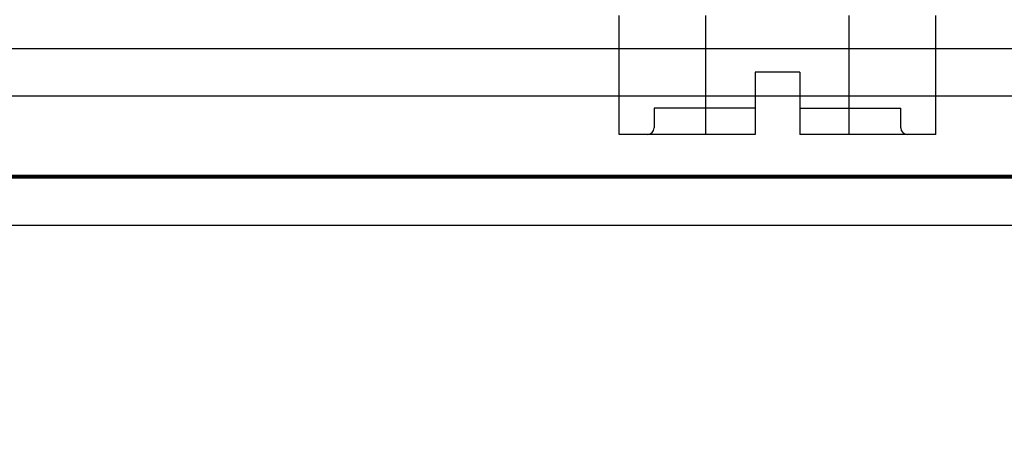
# Model space of a CAD drawing. Header units: inches. Extents: x 0 to 120, y -1 to 80.
# Tile 36 of 64: x 33.425 to 34.923, y 64.538 to 65.193. Entities that reach past the tile are written whole.
import ezdxf
from ezdxf.enums import TextEntityAlignment as Align
from ezdxf.lldxf.tags import DXFTag

# ---------------------------------------------------------------- set-up
doc = ezdxf.new("R2010")
doc.units = ezdxf.units.IN
doc.header["$MEASUREMENT"] = 0
for name, color, linetype in [('COM55380', 7, 'Continuous'), ('COM55430', 7, 'Continuous'), ('COM70220', 7, 'Continuous'), ('Default', 7, 'Continuous'), ('SCC19011', 7, 'Continuous')]:
    doc.layers.add(name, color=color, linetype=linetype)
doc.styles.add('SEACAD_Times_New_Roman', font='times.ttf')
tags = doc.linetypes.add('HIDDEN2', pattern=[0.1875, 0.125, -0.0625]).pattern_tags.tags
tags[6:7] = [DXFTag(74, 4), DXFTag(75, 0), DXFTag(340, '0'), DXFTag(46, 0.0), DXFTag(50, 0.0), DXFTag(44, 0.0), DXFTag(45, 0.0)]
tags[4:5] = [DXFTag(74, 4), DXFTag(75, 0), DXFTag(340, '0'), DXFTag(46, 0.0), DXFTag(50, 0.0), DXFTag(44, 0.0), DXFTag(45, 0.0)]
doc.dimstyles.new('HAMMOND_(STH_-_120x80)', dxfattribs={"dimtxt": 0.6, "dimasz": 0.75, "dimexe": 0.3, "dimexo": 0.3, "dimgap": 0.15, "dimtad": 0, "dimtih": 1, "dimtoh": 1, "dimzin": 0, "dimdsep": 46, "dimtxsty": 'SEACAD_Times_New_Roman', "dimblk1": '_SE_FILLED', "dimblk2": '_SE_FILLED', "dimsah": 1, "dimcen": 0.3, "dimadec": 0, "dimazin": 0, "dimtfac": 0.8, "dimtofl": 0, "dimtmove": 1, "dimatfit": 3, "dimfxl": 1, "dimtolj": 1, "dimtzin": 0, "dimarcsym": 0})

# ---------------------------------------------------------------- blocks, each defined once
blk = doc.blocks.new('SE6')
at = {"layer": 'COM55380', "color": 7, "linetype": 'HIDDEN2'}
for p, q in [((43.291, 65.1492), (25.8645, 65.1492)), ((43.291, 65.0772), (25.8645, 65.0772))]:
    blk.add_line(p, q, dxfattribs=at)
at = {"layer": 'COM55430', "color": 7, "linetype": 'HIDDEN2'}
blk.add_line((43.5327, 64.9522), (25.5607, 64.9522), dxfattribs=at)
at = {"layer": 'COM55430', "color": 7, "linetype": 'Continuous'}
blk.add_line((43.5327, 64.8802), (25.5607, 64.8802), dxfattribs=at)
at = {"layer": 'COM70220', "color": 7, "linetype": 'HIDDEN2'}
for p, q in [((43.0627, 64.9562), (26.0927, 64.9562)), ((43.0627, 64.9542), (26.0927, 64.9542)), ((43.0627, 64.9532), (26.0927, 64.9532))]:
    blk.add_line(p, q, dxfattribs=at)
at = {"layer": 'SCC19011', "color": 7, "linetype": 'Continuous'}
for p, q in [((34.3367, 65.0187), (34.3367, 65.1997)), ((34.4689, 65.0187), (34.4689, 65.1997)), ((34.6866, 65.0187), (34.6866, 65.1997)), ((34.8187, 65.0187), (34.8187, 65.1997)), ((34.6117, 65.1137), (34.5437, 65.1137)), ((34.5437, 65.1137), (34.5437, 65.0187)), ((34.6117, 65.1137), (34.6117, 65.0187)), ((34.4689, 65.0187), (34.3367, 65.0187)), ((34.5437, 65.0187), (34.4689, 65.0187)), ((34.6866, 65.0187), (34.6117, 65.0187)), ((34.8187, 65.0187), (34.6866, 65.0187))]:
    blk.add_line(p, q, dxfattribs=at)
at = {"layer": 'SCC19011', "color": 7, "linetype": 'HIDDEN2'}
for p, q in [((34.5437, 65.0587), (34.3902, 65.0587)), ((34.3902, 65.0587), (34.3902, 65.0287)), ((34.6117, 65.0587), (34.7652, 65.0587)), ((34.7652, 65.0287), (34.7652, 65.0587))]:
    blk.add_line(p, q, dxfattribs=at)
for centre, start, end in [((34.3802, 65.0287), 270, 0), ((34.7752, 65.0287), 180, 270)]:
    blk.add_arc(centre, 0.01, start, end, dxfattribs=at)
blk = doc.blocks.new('DMBLK373')
at = {"layer": 'Default', "linetype": 'Continuous'}
for points in [[(26.7209, 63.3716), (26.7209, 63.6216), (25.9709, 63.4966)], [(42.4346, 63.3716), (43.1846, 63.4966), (42.4346, 63.6216)]]:
    blk.add_hatch(color=7, dxfattribs=at).paths.add_polyline_path(points)
at = {"layer": 'Default', "color": 7, "linetype": 'Continuous'}
for p, q in [((25.9709, 64.8872), (25.9709, 63.1966)), ((43.1846, 64.8872), (43.1846, 63.1966)), ((32.4199, 63.4966), (25.9709, 63.4966)), ((43.1846, 63.4966), (36.7356, 63.4966))]:
    blk.add_line(p, q, dxfattribs=at)
at = {"layer": 'Default', "color": 7, "linetype": 'Continuous', "style": 'SEACAD_Times_New_Roman'}
for s, p in [('17.21', (33.554, 63.7966)), ('DOOR ', (33.2057, 62.8966)), ('OPENING', (32.6299, 61.9966))]:
    blk.add_text(s, height=0.6, dxfattribs=at).set_placement(p, align=Align.TOP_LEFT)
blk = doc.blocks.new('_SE_FILLED')
at = {"color": 0}
blk.add_line((0, 0), (-1, 0), dxfattribs=at)
blk.add_solid([(0, 0), (-1, -0.1665), (-1, 0.1665), (0, 0)], dxfattribs=at)

msp = doc.modelspace()

# ---------------------------------------------------------------- block references
at = {"layer": 'Default'}
msp.add_blockref('SE6', (0, 0), dxfattribs=at)

# ---------------------------------------------------------------- dimensions: what is measured, and where the dimension line sits
at = {"layer": 'Default', "color": 7, "linetype": 'Continuous'}
dim = msp.add_linear_dim(base=(25.9709, 63.4966), p1=(43.1846, 65.1872), p2=(25.9709, 65.1872), text='\\A1;<>\\PDOOR \\XOPENING', dimstyle='HAMMOND_(STH_-_120x80)', override={"dimtmove": 0}, dxfattribs=at)
dim.commit()
dim.dimension.update_dxf_attribs({"geometry": 'DMBLK373', "text_midpoint": (34.5777, 63.4966), "dimtype": 160})

doc.saveas('drawing.dxf')
